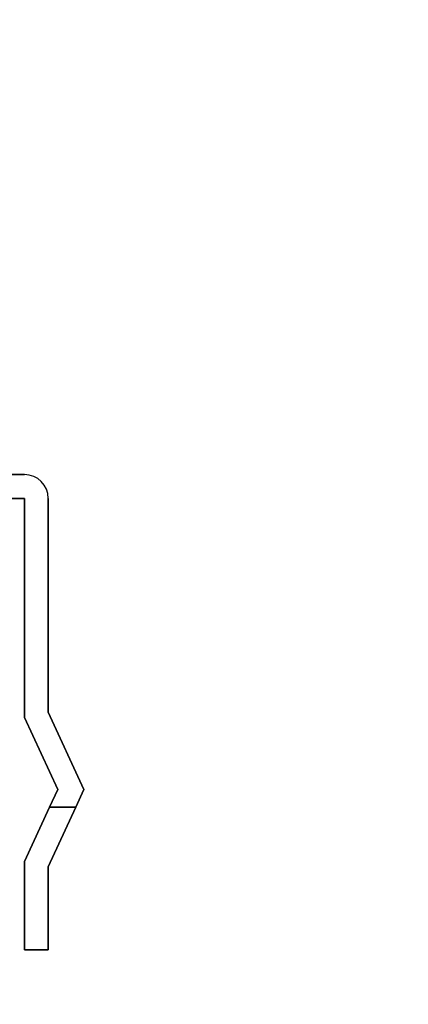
# Model space of a CAD drawing. Header units: millimetres. Extents: x 0 to 1524, y 0 to 1016.
# Tile 179 of 256: x 663.33 to 666.6, y 761.52 to 769.81. Entities that reach past the tile are written whole.
import ezdxf

# ---------------------------------------------------------------- set-up
doc = ezdxf.new("R2010")
doc.units = ezdxf.units.MM
doc.header["$LTSCALE"] = 83.82
doc.layers.get('0').update_dxf_attribs({"linetype": 'CONTINUOUS'})
doc.styles.get("Standard").update_dxf_attribs({"font": 'txt', "width": 0.8})
doc.dimstyles.new('DIMSTYLE_1', dxfattribs={"dimtxt": 15, "dimasz": 12, "dimexe": 0.18, "dimexo": 0.0625, "dimgap": 0.09, "dimtad": 1, "dimzin": 0, "dimdsep": 46, "dimtxsty": 'STANDARD', "dimblk": 'CLOSED', "dimblk1": 'CLOSED', "dimblk2": 'CLOSED', "dimcen": 0.09, "dimadec": 0, "dimazin": 0, "dimtp": 0.01, "dimtm": 0.01, "dimtfac": 1, "dimtofl": 0, "dimtmove": 0, "dimatfit": 3, "dimldrblk": 'CLOSED', "dimfxl": 1, "dimtolj": 1, "dimtzin": 0, "dimarcsym": 0})

# ---------------------------------------------------------------- blocks, each defined once
blk = doc.blocks.new('_CLOSED')
at = {"color": 0, "linetype": 'BYBLOCK'}
for p, q in [((0, 0), (-1, 0.20833)), ((-1, 0.20833), (-1, -0.20833)), ((-1, -0.20833), (0, 0)), ((-1, 0), (0, 0))]:
    blk.add_line(p, q, dxfattribs=at)
blk = doc.blocks.new('*D8')
at = {"color": 2, "linetype": 'CONTINUOUS'}
for p, q in [((743.4875, 787.1161), (417.6691, 787.1161)), ((418.6691, 787.1161), (418.6691, 678.1368)), ((418.6691, 569.1575), (418.6691, 678.1368)), ((571.0558, 569.1575), (417.6691, 569.1575))]:
    blk.add_line(p, q, dxfattribs=at)
at = {"color": 2, "linetype": 'CONTINUOUS', "xscale": 12, "yscale": 12, "zscale": 12}
for p, rotation in [((418.6691, 787.1161), 90), ((418.6691, 569.1575), 270)]:
    blk.add_blockref('_CLOSED', p, dxfattribs=dict(at, rotation=rotation))

msp = doc.modelspace()

# ---------------------------------------------------------------- linework, layer by layer
at = {"color": 6, "linetype": 'CONTINUOUS'}
for p, q in [((662.4944, 765.9775), (663.3744, 765.9775)), ((663.3744, 765.9775), (662.4944, 765.9775)), ((662.4944, 765.9775), (663.3744, 765.9775)), ((663.3744, 765.9775), (662.4944, 765.9775)), ((662.4944, 765.9775), (663.3744, 765.9775)), ((662.4944, 765.9775), (663.3744, 765.9775)), ((662.4944, 765.9775), (663.3744, 765.9775)), ((663.3744, 765.9775), (662.4944, 765.9775)), ((662.4944, 765.9775), (663.3744, 765.9775)), ((663.3744, 765.9775), (662.4944, 765.9775)), ((662.4944, 765.9775), (663.3744, 765.9775)), ((662.4944, 765.9775), (663.3744, 765.9775)), ((663.3744, 765.7775), (662.4944, 765.7775)), ((662.4944, 765.7775), (663.3744, 765.7775)), ((663.3744, 765.7775), (662.4944, 765.7775)), ((663.3744, 765.7775), (662.4944, 765.7775)), ((663.3744, 765.7775), (662.4944, 765.7775)), ((662.4944, 765.7775), (663.3744, 765.7775)), ((663.3744, 765.7775), (662.4944, 765.7775)), ((662.4944, 765.7775), (663.3744, 765.7775)), ((663.3744, 765.7775), (662.4944, 765.7775)), ((663.3744, 765.7775), (662.4944, 765.7775)), ((663.3744, 765.7775), (662.4944, 765.7775)), ((662.4944, 765.7775), (663.3744, 765.7775)), ((663.3744, 765.7775), (663.3744, 763.9336)), ((663.3744, 763.9336), (663.3744, 765.7775)), ((663.3744, 765.7775), (663.3744, 763.9336)), ((663.3744, 763.9336), (663.3744, 765.7775)), ((663.3744, 763.9336), (663.3744, 765.7775)), ((663.3744, 763.9336), (663.3744, 765.7775)), ((663.3744, 765.7775), (663.3744, 763.9336)), ((663.3744, 763.9336), (663.3744, 765.7775)), ((663.3744, 765.7775), (663.3744, 763.9336)), ((663.3744, 763.9336), (663.3744, 765.7775)), ((663.3744, 763.9336), (663.3744, 765.7775)), ((663.3744, 763.9336), (663.3744, 765.7775)), ((663.5744, 763.9775), (663.5744, 765.7775)), ((663.5744, 765.7775), (663.5744, 763.9775)), ((663.5744, 763.9775), (663.5744, 765.7775)), ((663.5744, 765.7775), (663.5744, 763.9775)), ((663.5744, 765.7775), (663.5744, 763.9775)), ((663.5744, 765.7775), (663.5744, 763.9775)), ((663.5744, 763.9775), (663.5744, 765.7775)), ((663.5744, 765.7775), (663.5744, 763.9775)), ((663.5744, 763.9775), (663.5744, 765.7775)), ((663.5744, 765.7775), (663.5744, 763.9775)), ((663.5744, 765.7775), (663.5744, 763.9775)), ((663.5744, 765.7775), (663.5744, 763.9775)), ((663.5744, 763.9775), (663.8744, 763.3275)), ((663.8744, 763.3275), (663.5744, 763.9775)), ((663.8744, 763.3275), (663.5744, 763.9775)), ((663.5744, 763.9775), (663.8744, 763.3275)), ((663.5744, 763.9775), (663.8744, 763.3275)), ((663.8744, 763.3275), (663.5744, 763.9775)), ((663.5744, 763.9775), (663.8744, 763.3275)), ((663.8744, 763.3275), (663.5744, 763.9775)), ((663.8744, 763.3275), (663.5744, 763.9775)), ((663.5744, 763.9775), (663.8744, 763.3275)), ((663.5744, 763.9775), (663.8744, 763.3275)), ((663.8744, 763.3275), (663.5744, 763.9775)), ((663.6541, 763.3275), (663.3744, 763.9336)), ((663.3744, 763.9336), (663.6541, 763.3275)), ((663.3744, 763.9336), (663.6541, 763.3275)), ((663.6541, 763.3275), (663.3744, 763.9336)), ((663.6541, 763.3275), (663.3744, 763.9336)), ((663.3744, 763.9336), (663.6541, 763.3275)), ((663.6541, 763.3275), (663.3744, 763.9336)), ((663.3744, 763.9336), (663.6541, 763.3275)), ((663.3744, 763.9336), (663.6541, 763.3275)), ((663.6541, 763.3275), (663.3744, 763.9336)), ((663.6541, 763.3275), (663.3744, 763.9336)), ((663.3744, 763.9336), (663.6541, 763.3275)), ((663.5849, 763.1775), (663.6541, 763.3275)), ((663.6541, 763.3275), (663.5849, 763.1775)), ((663.6541, 763.3275), (663.5849, 763.1775)), ((663.5849, 763.1775), (663.6541, 763.3275)), ((663.5849, 763.1775), (663.6541, 763.3275)), ((663.6541, 763.3275), (663.5849, 763.1775)), ((663.5849, 763.1775), (663.6541, 763.3275)), ((663.6541, 763.3275), (663.5849, 763.1775)), ((663.6541, 763.3275), (663.5849, 763.1775)), ((663.5849, 763.1775), (663.6541, 763.3275)), ((663.5849, 763.1775), (663.6541, 763.3275)), ((663.6541, 763.3275), (663.5849, 763.1775)), ((663.8744, 763.3275), (663.8052, 763.1775)), ((663.8052, 763.1775), (663.8744, 763.3275)), ((663.8052, 763.1775), (663.8744, 763.3275)), ((663.8744, 763.3275), (663.8052, 763.1775)), ((663.8744, 763.3275), (663.8052, 763.1775)), ((663.8052, 763.1775), (663.8744, 763.3275)), ((663.8744, 763.3275), (663.8052, 763.1775)), ((663.8052, 763.1775), (663.8744, 763.3275)), ((663.8052, 763.1775), (663.8744, 763.3275)), ((663.8744, 763.3275), (663.8052, 763.1775)), ((663.8744, 763.3275), (663.8052, 763.1775)), ((663.8052, 763.1775), (663.8744, 763.3275)), ((663.3744, 762.7215), (663.5849, 763.1775)), ((663.5849, 763.1775), (663.3744, 762.7215)), ((663.3744, 762.7215), (663.5849, 763.1775)), ((663.5849, 763.1775), (663.3744, 762.7215)), ((663.3744, 762.7215), (663.5849, 763.1775)), ((663.5849, 763.1775), (663.3744, 762.7215)), ((663.3744, 762.7215), (663.5849, 763.1775)), ((663.5849, 763.1775), (663.3744, 762.7215)), ((663.3744, 762.7215), (663.5849, 763.1775)), ((663.5849, 763.1775), (663.3744, 762.7215)), ((663.3744, 762.7215), (663.5849, 763.1775)), ((663.5849, 763.1775), (663.3744, 762.7215)), ((663.8052, 763.1775), (663.5744, 762.6775)), ((663.5744, 762.6775), (663.8052, 763.1775)), ((663.8052, 763.1775), (663.5744, 762.6775)), ((663.5744, 762.6775), (663.8052, 763.1775)), ((663.8052, 763.1775), (663.5744, 762.6775)), ((663.5744, 762.6775), (663.8052, 763.1775)), ((663.8052, 763.1775), (663.5744, 762.6775)), ((663.5744, 762.6775), (663.8052, 763.1775)), ((663.8052, 763.1775), (663.5744, 762.6775)), ((663.5744, 762.6775), (663.8052, 763.1775)), ((663.8052, 763.1775), (663.5744, 762.6775)), ((663.5744, 762.6775), (663.8052, 763.1775)), ((663.5849, 763.1775), (663.8052, 763.1775)), ((663.8052, 763.1775), (663.5849, 763.1775)), ((663.5849, 763.1775), (663.8052, 763.1775)), ((663.8052, 763.1775), (663.5849, 763.1775)), ((663.5849, 763.1775), (663.8052, 763.1775)), ((663.8052, 763.1775), (663.5849, 763.1775)), ((663.5849, 763.1775), (663.8052, 763.1775)), ((663.8052, 763.1775), (663.5849, 763.1775)), ((663.5849, 763.1775), (663.8052, 763.1775)), ((663.8052, 763.1775), (663.5849, 763.1775)), ((663.5849, 763.1775), (663.8052, 763.1775)), ((663.8052, 763.1775), (663.5849, 763.1775)), ((663.3744, 762.7215), (663.3744, 761.9775)), ((663.3744, 761.9775), (663.3744, 762.7215)), ((663.3744, 762.7215), (663.3744, 761.9775)), ((663.3744, 761.9775), (663.3744, 762.7215)), ((663.3744, 762.7215), (663.3744, 761.9775)), ((663.3744, 761.9775), (663.3744, 762.7215)), ((663.3744, 762.7215), (663.3744, 761.9775)), ((663.3744, 761.9775), (663.3744, 762.7215)), ((663.3744, 762.7215), (663.3744, 761.9775)), ((663.3744, 761.9775), (663.3744, 762.7215)), ((663.3744, 762.7215), (663.3744, 761.9775)), ((663.3744, 761.9775), (663.3744, 762.7215)), ((663.5744, 761.9775), (663.5744, 762.6775)), ((663.5744, 762.6775), (663.5744, 761.9775)), ((663.5744, 761.9775), (663.5744, 762.6775)), ((663.5744, 762.6775), (663.5744, 761.9775)), ((663.5744, 761.9775), (663.5744, 762.6775)), ((663.5744, 762.6775), (663.5744, 761.9775)), ((663.5744, 761.9775), (663.5744, 762.6775)), ((663.5744, 762.6775), (663.5744, 761.9775)), ((663.5744, 761.9775), (663.5744, 762.6775)), ((663.5744, 762.6775), (663.5744, 761.9775)), ((663.5744, 761.9775), (663.5744, 762.6775)), ((663.5744, 762.6775), (663.5744, 761.9775)), ((663.5744, 761.9775), (663.3744, 761.9775)), ((663.3744, 761.9775), (663.5744, 761.9775)), ((663.5744, 761.9775), (663.3744, 761.9775)), ((663.3744, 761.9775), (663.5744, 761.9775)), ((663.5744, 761.9775), (663.3744, 761.9775)), ((663.3744, 761.9775), (663.5744, 761.9775)), ((663.5744, 761.9775), (663.3744, 761.9775)), ((663.3744, 761.9775), (663.5744, 761.9775)), ((663.5744, 761.9775), (663.3744, 761.9775)), ((663.3744, 761.9775), (663.5744, 761.9775)), ((663.5744, 761.9775), (663.3744, 761.9775)), ((663.3744, 761.9775), (663.5744, 761.9775))]:
    msp.add_line(p, q, dxfattribs=at)
msp.add_arc((663.3744, 765.7775), 0.2, 0, 90, dxfattribs=at)
msp.add_arc((663.3744, 765.7775), 0.2, 0, 90, dxfattribs=at)
msp.add_arc((663.3744, 765.7775), 0.2, 0, 90, dxfattribs=at)
msp.add_arc((663.3744, 765.7775), 0.2, 0, 90, dxfattribs=at)
msp.add_arc((663.3744, 765.7775), 0.2, 0, 90, dxfattribs=at)
msp.add_arc((663.3744, 765.7775), 0.2, 0, 90, dxfattribs=at)
msp.add_arc((663.3744, 765.7775), 0.2, 0, 90, dxfattribs=at)
msp.add_arc((663.3744, 765.7775), 0.2, 0, 90, dxfattribs=at)
msp.add_arc((663.3744, 765.7775), 0.2, 0, 90, dxfattribs=at)
msp.add_arc((663.3744, 765.7775), 0.2, 0, 90, dxfattribs=at)
msp.add_arc((663.3744, 765.7775), 0.2, 0, 90, dxfattribs=at)
msp.add_arc((663.3744, 765.7775), 0.2, 0, 90, dxfattribs=at)

# ---------------------------------------------------------------- dimensions: what is measured, and where the dimension line sits
at = {"color": 2, "linetype": 'CONTINUOUS'}
dim = msp.add_linear_dim(base=(418.6691, 787.1161), p1=(571.0558, 569.1575), p2=(743.4875, 787.1161), angle=90, dimstyle='DIMSTYLE_1', dxfattribs=at)
dim.commit()
dim.dimension.update_dxf_attribs({"geometry": '*D8', "text_midpoint": (414.9191, 642.1368), "dimtype": 160})

doc.saveas('drawing.dxf')
